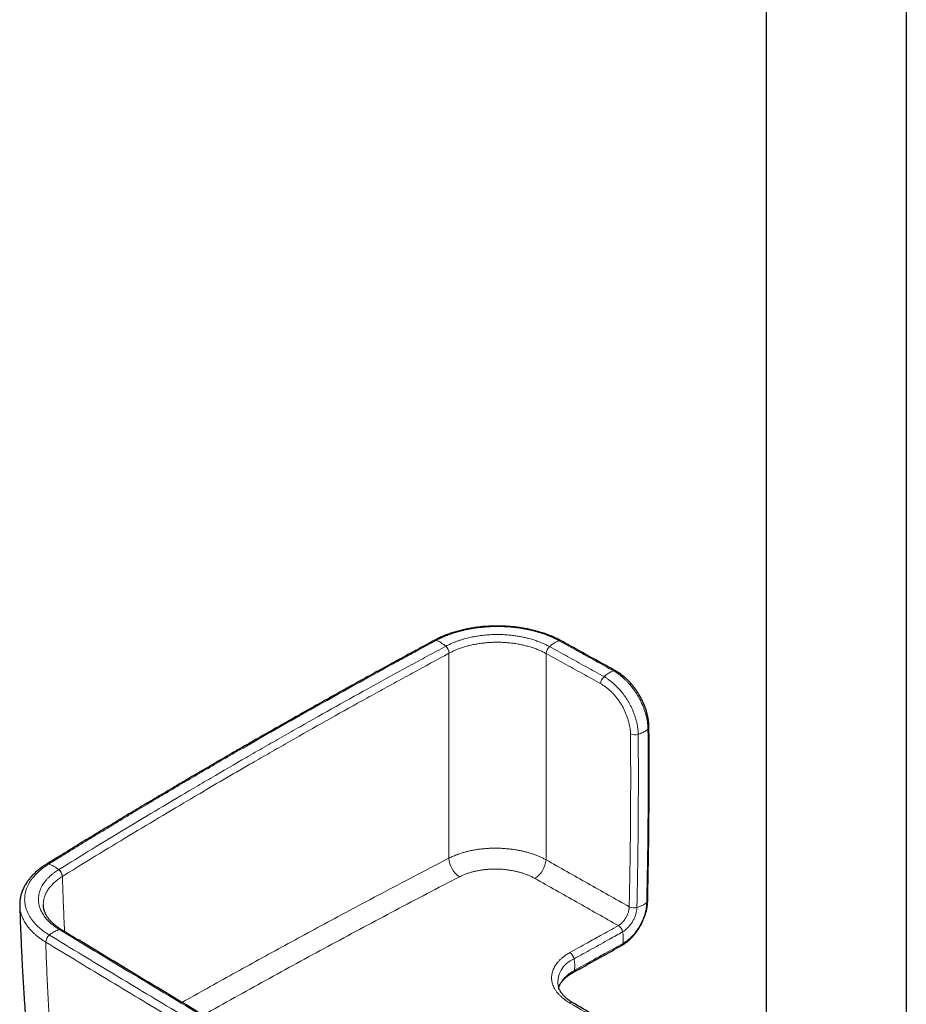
# Model space of a CAD drawing. Header units: millimetres. Extents: x 8 to 830, y 12 to 1725.
# Tile 8 of 256: x 605 to 718, y 291 to 416. Entities that reach past the tile are written whole.
import ezdxf

# ---------------------------------------------------------------- set-up
doc = ezdxf.new("R2010")
doc.units = ezdxf.units.MM

msp = doc.modelspace()

# ---------------------------------------------------------------- linework, layer by layer
at = {"color": 7, "linetype": 'Continuous', "lineweight": 30}
for p, q in [((717.96, 274.68), (717.96, 481.46)), ((700.16, 477.32), (700.16, 275.74)), ((681.04, 333.31), (681.04, 333.31)), ((610.66, 300.45), (610.66, 300.45)), ((673.78, 293.16), (673.78, 293.16))]:
    msp.add_line(p, q, dxfattribs=at)
at = {"color": 8, "linetype": 'Continuous', "lineweight": 0}
for p, q in [((659.87, 335.56), (659.88, 335.56)), ((672.21, 335.52), (672.21, 335.52)), ((684.8, 328.04), (684.8, 328.04)), ((610.76, 307.22), (610.76, 307.22)), ((682.76, 303.37), (682.76, 303.35)), ((681.39, 300.98), (681.38, 300.98)), ((608.65, 298.89), (608.66, 298.88))]:
    msp.add_line(p, q, dxfattribs=at)
for centre, radius, start, end in [((658.13, 336.9), 0.314, 66.7247, 115.7777), ((658.14, 336.9), 0.313, 66.6719, 115.7081), ((658.57, 335.48), 1.31, 3.3886, 47.6171), ((658.57, 335.48), 1.31, 3.4091, 47.6788), ((673.5, 335.44), 1.29, 131.7953, 176.5397), ((673.5, 335.44), 1.29, 131.7343, 176.5193), ((673.97, 336.85), 0.32, 64.0254, 112.7048), ((680.42, 331.62), 1.29, 131.6099, 176.504), ((680.9, 333.02), 0.322, 63.3707, 112.5523), ((683.47, 326.52), 1.33, 245.5948, 288.7223), ((684.96, 326.18), 0.309, 306.2337, 358.1227), ((608.9, 308.45), 0.357, 70.437, 119.5687), ((608.91, 308.45), 0.357, 70.4026, 119.2462), ((663.01, 309.73), 3.15, 183.4366, 234.6499), ((669.02, 309.63), 3.19, 303.4348, 354.802), ((609.54, 307.14), 1.22, 3.8869, 51.4), ((609.55, 307.14), 1.22, 3.8655, 51.3408), ((684.82, 304.16), 0.288, 303.9974, 355.7735), ((684.82, 304.14), 0.284, 303.6125, 354.9096), ((683.34, 304.64), 1.39, 245.3755, 286.6851), ((683.35, 304.63), 1.4, 245.1869, 286.1021), ((610.49, 300.14), 0.355, 61.1641, 109.1325), ((610.49, 300.14), 0.355, 61.524, 109.1768), ((680.7, 299.95), 1.24, 10.8845, 56.5362), ((680.71, 299.95), 1.24, 11.1649, 56.6384), ((609.86, 298.84), 1.21, 128.5219, 177.8354), ((609.86, 298.84), 1.21, 128.5724, 177.8494), ((674.54, 296.52), 1.24, 10.8345, 56.5286), ((681.6, 298.75), 0.356, 302.5495, 353.4028), ((676.88, 293.8), 3.17, 110.7625, 191.6304), ((675.43, 295.33), 0.358, 302.3852, 353.1795), ((675.44, 290.84), 0.38, 64.0688, 125.794)]:
    msp.add_arc(centre, radius, start, end, dxfattribs=at)
at = {"color": 7, "linetype": 'Continuous', "lineweight": 30}
for centre, radius, start, end in [((673.97, 336.84), 0.32, 63.4775, 112.6806), ((681.59, 298.75), 0.357, 301.9437, 353.259)]:
    msp.add_arc(centre, radius, start, end, dxfattribs=at)
for points, knots in [([(674.11, 337.14), (674.06, 337.16), (673.92, 337.24), (673.7, 337.35), (673.45, 337.47), (673.19, 337.59), (672.92, 337.71), (672.63, 337.83), (672.33, 337.94), (672.03, 338.05), (671.73, 338.15), (671.42, 338.25), (671.11, 338.34), (670.8, 338.42), (670.48, 338.5), (670.15, 338.57), (669.82, 338.64), (669.49, 338.71), (669.16, 338.76), (668.82, 338.82), (668.48, 338.86), (668.14, 338.9), (667.8, 338.93), (667.46, 338.96), (667.12, 338.98), (666.77, 339), (666.43, 339.01), (666.08, 339.01), (665.73, 339.01), (665.39, 339.01), (665.04, 338.99), (664.7, 338.97), (664.36, 338.95), (664.01, 338.92), (663.67, 338.88), (663.33, 338.84), (663, 338.79), (662.66, 338.73), (662.33, 338.67), (662, 338.61), (661.68, 338.53), (661.36, 338.46), (661.04, 338.37), (660.73, 338.29), (660.42, 338.19), (660.11, 338.09), (659.81, 337.99), (659.51, 337.88), (659.22, 337.76), (658.94, 337.64), (658.66, 337.52), (658.39, 337.39), (658.17, 337.28), (658.04, 337.21), (658, 337.19)], [0, 0, 0, 0, 0.011849, 0.031667, 0.048864, 0.066902, 0.086649, 0.106439, 0.126248, 0.146044, 0.165797, 0.185482, 0.205074, 0.224572, 0.244167, 0.263838, 0.283565, 0.303317, 0.323063, 0.342765, 0.362396, 0.381928, 0.401351, 0.420945, 0.440561, 0.460202, 0.479858, 0.499517, 0.519164, 0.538789, 0.558383, 0.577919, 0.597439, 0.617017, 0.636636, 0.656284, 0.675944, 0.695596, 0.715224, 0.734818, 0.754354, 0.773888, 0.793538, 0.813271, 0.833058, 0.852865, 0.872656, 0.892394, 0.912075, 0.931829, 0.951346, 0.97086, 0.990364, 1, 1, 1, 1]), ([(657.99, 337.18), (657.75, 337.05), (656.73, 336.5), (654.95, 335.54), (652.64, 334.28), (650.35, 333.03), (648.06, 331.76), (645.77, 330.5), (643.5, 329.23), (641.23, 327.95), (638.97, 326.67), (636.72, 325.39), (634.47, 324.11), (632.23, 322.82), (630, 321.52), (627.77, 320.22), (625.56, 318.92), (623.35, 317.61), (621.14, 316.3), (618.94, 314.99), (616.76, 313.67), (614.57, 312.35), (612.4, 311.02), (610.45, 309.82), (609.23, 309.07), (608.73, 308.76)], [0, 0, 0, 0, 0.014422, 0.059841, 0.105294, 0.15077, 0.196254, 0.241683, 0.28711, 0.332538, 0.377966, 0.423394, 0.468823, 0.51425, 0.559677, 0.605103, 0.650531, 0.695958, 0.741384, 0.786811, 0.832238, 0.877665, 0.923094, 0.96852, 1, 1, 1, 1]), ([(681.04, 333.31), (680.58, 333.57), (678.6, 334.66), (676.29, 335.93), (674.45, 336.95), (674.12, 337.13)], [0, 0, 0, 0, 0.200607, 0.857011, 1, 1, 1, 1]), ([(685.27, 326.17), (685.27, 326.19), (685.27, 326.27), (685.26, 326.43), (685.25, 326.63), (685.23, 326.85), (685.2, 327.07), (685.16, 327.3), (685.11, 327.53), (685.06, 327.76), (685, 327.99), (684.94, 328.22), (684.86, 328.46), (684.78, 328.69), (684.69, 328.92), (684.6, 329.15), (684.5, 329.37), (684.39, 329.6), (684.28, 329.82), (684.16, 330.04), (684.04, 330.26), (683.91, 330.47), (683.78, 330.67), (683.64, 330.87), (683.5, 331.07), (683.35, 331.27), (683.2, 331.46), (683.04, 331.65), (682.88, 331.83), (682.71, 332), (682.54, 332.17), (682.37, 332.34), (682.19, 332.5), (682.01, 332.65), (681.83, 332.79), (681.64, 332.93), (681.47, 333.05), (681.31, 333.16), (681.17, 333.24), (681.08, 333.29), (681.04, 333.31)], [0, 0, 0, 0, 0.008699, 0.032347, 0.058116, 0.084248, 0.111781, 0.139363, 0.166985, 0.194636, 0.222305, 0.249978, 0.277644, 0.305293, 0.332914, 0.360499, 0.38804, 0.415531, 0.442966, 0.470342, 0.49766, 0.524699, 0.551679, 0.578754, 0.605928, 0.633203, 0.660579, 0.688054, 0.715625, 0.743287, 0.771033, 0.798855, 0.826746, 0.854695, 0.882692, 0.910728, 0.938962, 0.960759, 0.982911, 1, 1, 1, 1]), ([(685.11, 304.14), (685.11, 304.32), (685.13, 305.25), (685.16, 306.93), (685.2, 309.19), (685.24, 311.44), (685.26, 313.69), (685.28, 315.94), (685.29, 318.18), (685.29, 320.41), (685.29, 322.64), (685.28, 324.56), (685.27, 325.73), (685.27, 326.16)], [0, 0, 0, 0, 0.023858, 0.125656, 0.227621, 0.329683, 0.431762, 0.533772, 0.6355, 0.737099, 0.838785, 0.940473, 1, 1, 1, 1]), ([(608.73, 308.76), (608.68, 308.73), (608.54, 308.64), (608.34, 308.51), (608.11, 308.35), (607.89, 308.18), (607.67, 308.01), (607.47, 307.84), (607.27, 307.66), (607.08, 307.48), (606.9, 307.29), (606.73, 307.1), (606.57, 306.91), (606.42, 306.72), (606.28, 306.52), (606.15, 306.32), (606.03, 306.12), (605.91, 305.91), (605.81, 305.71), (605.72, 305.5), (605.63, 305.29), (605.56, 305.08), (605.5, 304.87), (605.45, 304.66), (605.41, 304.45), (605.38, 304.23), (605.36, 304.02), (605.34, 303.81), (605.34, 303.64), (605.35, 303.55), (605.35, 303.53)], [0, 0, 0, 0, 0.023667, 0.06173, 0.100155, 0.13898, 0.176836, 0.214843, 0.252939, 0.291066, 0.329135, 0.36708, 0.404829, 0.442378, 0.47951, 0.516729, 0.554007, 0.591257, 0.628399, 0.665365, 0.702089, 0.738509, 0.774565, 0.810376, 0.846322, 0.88223, 0.918095, 0.953916, 0.989694, 1, 1, 1, 1]), ([(681.8, 298.45), (681.81, 298.46), (681.87, 298.5), (682, 298.57), (682.16, 298.68), (682.32, 298.8), (682.49, 298.92), (682.64, 299.05), (682.8, 299.19), (682.95, 299.34), (683.1, 299.49), (683.25, 299.65), (683.39, 299.81), (683.53, 299.98), (683.66, 300.16), (683.79, 300.34), (683.92, 300.53), (684.04, 300.71), (684.15, 300.91), (684.26, 301.1), (684.36, 301.3), (684.46, 301.5), (684.55, 301.7), (684.63, 301.91), (684.71, 302.12), (684.78, 302.32), (684.85, 302.53), (684.91, 302.74), (684.96, 302.95), (685, 303.16), (685.04, 303.37), (685.07, 303.58), (685.09, 303.78), (685.1, 303.96), (685.11, 304.07), (685.11, 304.11)], [0, 0, 0, 0, 0.006197, 0.037763, 0.069288, 0.100756, 0.132154, 0.16347, 0.194627, 0.226067, 0.257603, 0.289161, 0.320717, 0.352256, 0.383762, 0.415223, 0.446629, 0.477973, 0.509259, 0.540374, 0.571477, 0.602647, 0.633883, 0.665182, 0.696539, 0.727948, 0.759401, 0.790891, 0.822409, 0.85403, 0.88561, 0.916766, 0.948024, 0.979373, 1, 1, 1, 1]), ([(605.35, 303.53), (605.37, 302.92), (605.4, 301.69), (605.48, 299.83), (605.56, 297.97), (605.65, 296.11), (605.75, 294.25), (605.87, 292.39), (605.99, 290.53), (606.12, 288.68), (606.26, 286.82), (606.41, 284.96), (606.57, 283.1), (606.75, 281.25), (606.87, 279.98), (606.94, 279.33), (606.94, 279.3)], [0, 0, 0, 0, 0.075853, 0.152529, 0.229232, 0.305953, 0.382678, 0.459393, 0.536086, 0.612746, 0.689337, 0.766009, 0.842833, 0.919635, 0.996419, 1, 1, 1, 1]), ([(610.66, 300.45), (610.6, 300.49), (610.48, 300.57), (610.3, 300.68), (610.12, 300.81), (609.96, 300.93), (609.79, 301.07), (609.64, 301.2), (609.49, 301.34), (609.35, 301.47), (609.22, 301.61), (609.1, 301.75), (608.99, 301.89), (608.89, 302.04), (608.8, 302.18), (608.71, 302.33), (608.63, 302.48), (608.56, 302.63), (608.5, 302.77), (608.46, 302.92), (608.41, 303.07), (608.38, 303.22), (608.36, 303.38), (608.35, 303.5), (608.35, 303.57), (608.35, 303.59)], [0, 0, 0, 0, 0.039793, 0.081972, 0.1245, 0.1674, 0.211304, 0.255373, 0.299503, 0.343571, 0.387463, 0.431086, 0.474442, 0.518738, 0.563658, 0.608898, 0.654394, 0.700086, 0.745919, 0.79186, 0.838229, 0.885605, 0.933497, 0.981927, 1, 1, 1, 1]), ([(679.69, 259.63), (678.25, 260.46), (675.3, 262.17), (670.86, 264.74), (666.36, 267.36), (661.87, 269.98), (657.38, 272.61), (652.9, 275.24), (648.43, 277.87), (643.96, 280.51), (639.5, 283.16), (635.05, 285.8), (630.6, 288.46), (626.15, 291.12), (621.72, 293.78), (617.29, 296.45), (613.61, 298.67), (611.4, 300.01), (610.66, 300.45)], [0, 0, 0, 0, 0.062122, 0.126639, 0.19121, 0.255828, 0.320483, 0.385165, 0.449867, 0.514579, 0.57929, 0.643894, 0.70862, 0.773396, 0.838175, 0.902908, 0.967553, 1, 1, 1, 1]), ([(675.62, 295.02), (676.02, 295.24), (678.07, 296.38), (680.12, 297.53), (681.78, 298.45)], [0, 0, 0, 0, 0.192926, 1, 1, 1, 1]), ([(673.8, 293.08), (673.81, 293.11), (673.83, 293.19), (673.88, 293.3), (673.93, 293.43), (674, 293.56), (674.07, 293.68), (674.16, 293.8), (674.25, 293.92), (674.35, 294.04), (674.46, 294.16), (674.58, 294.27), (674.7, 294.39), (674.84, 294.5), (674.98, 294.61), (675.13, 294.72), (675.28, 294.82), (675.43, 294.91), (675.54, 294.98), (675.61, 295.01), (675.62, 295.02)], [0, 0, 0, 0, 0.045668, 0.111066, 0.175296, 0.238295, 0.299101, 0.358382, 0.417778, 0.477243, 0.536694, 0.595987, 0.654992, 0.713653, 0.770292, 0.828983, 0.887244, 0.933843, 0.982968, 1, 1, 1, 1]), ([(675.61, 291.18), (675.61, 291.18), (675.56, 291.21), (675.46, 291.27), (675.33, 291.36), (675.18, 291.46), (675.04, 291.56), (674.89, 291.68), (674.75, 291.79), (674.62, 291.91), (674.5, 292.03), (674.38, 292.15), (674.28, 292.27), (674.18, 292.4), (674.09, 292.52), (674.01, 292.64), (673.94, 292.77), (673.88, 292.89), (673.83, 293.02), (673.79, 293.11), (673.78, 293.15), (673.78, 293.16)], [0, 0, 0, 0, 0.001727, 0.048727, 0.098344, 0.146796, 0.205973, 0.265083, 0.324287, 0.383737, 0.443625, 0.504016, 0.562334, 0.622842, 0.683564, 0.744386, 0.8052, 0.865993, 0.928464, 0.993036, 1, 1, 1, 1]), ([(696.25, 279.11), (695.55, 279.52), (692.61, 281.24), (687.43, 284.26), (681.26, 287.87), (677.32, 290.18), (675.61, 291.18)], [0, 0, 0, 0, 0.1025247, 0.4274569, 0.7519803, 1, 1, 1, 1])]:
    msp.add_open_spline(points, degree=3, knots=knots, dxfattribs=at)
at = {"color": 8, "linetype": 'Continuous', "lineweight": 0}
for points, knots in [([(658.26, 337.19), (658.26, 337.19), (658.43, 337.28), (658.78, 337.46), (659.34, 337.71), (659.82, 337.9), (660.23, 338.04), (660.57, 338.15), (660.95, 338.27), (661.38, 338.38), (661.82, 338.49), (662.26, 338.59), (662.72, 338.67), (663.19, 338.75), (663.66, 338.81), (664.14, 338.86), (664.62, 338.9), (665.1, 338.93), (665.58, 338.95), (666.04, 338.95), (666.47, 338.95), (666.87, 338.93), (667.27, 338.91), (667.68, 338.88), (668.08, 338.84), (668.48, 338.79), (668.88, 338.74), (669.3, 338.67), (669.73, 338.59), (670.17, 338.5), (670.61, 338.39), (671.04, 338.27), (671.47, 338.15), (671.89, 338.01), (672.3, 337.86), (672.67, 337.71), (673, 337.57), (673.29, 337.43), (673.57, 337.29), (673.75, 337.19), (673.84, 337.14), (673.84, 337.14)], [0, 0, 0, 0, 0.000003, 0.040606, 0.08152, 0.122591, 0.143278, 0.163985, 0.191369, 0.218847, 0.246373, 0.274244, 0.302165, 0.330439, 0.358764, 0.387193, 0.415217, 0.443343, 0.471519, 0.499799, 0.5232, 0.54663, 0.570287, 0.593943, 0.617722, 0.6415, 0.66551, 0.689552, 0.716964, 0.744472, 0.772026, 0.799926, 0.827876, 0.85618, 0.884536, 0.912996, 0.9347, 0.956403, 0.9782, 0.999997, 1, 1, 1, 1]), ([(672.64, 336.41), (672.64, 336.41), (672.51, 336.47), (672.25, 336.61), (671.84, 336.8), (671.4, 336.98), (670.92, 337.16), (670.45, 337.31), (669.99, 337.44), (669.54, 337.55), (669.04, 337.65), (668.5, 337.75), (667.93, 337.83), (667.39, 337.88), (666.91, 337.91), (666.51, 337.93), (666.11, 337.93), (665.71, 337.93), (665.31, 337.92), (664.9, 337.9), (664.49, 337.87), (664.09, 337.82), (663.63, 337.76), (663.11, 337.68), (662.6, 337.58), (662.17, 337.47), (661.8, 337.38), (661.44, 337.27), (661.08, 337.15), (660.73, 337.03), (660.39, 336.89), (660.07, 336.75), (659.76, 336.6), (659.55, 336.5), (659.45, 336.45), (659.45, 336.45)], [0, 0, 0, 0, 0.000004, 0.035925, 0.071876, 0.107802, 0.148929, 0.190055, 0.217749, 0.254606, 0.291494, 0.328356, 0.370625, 0.412892, 0.44139, 0.46881, 0.496351, 0.523891, 0.551829, 0.579768, 0.608109, 0.636448, 0.664924, 0.70617, 0.747413, 0.775344, 0.803277, 0.831605, 0.859934, 0.888391, 0.916221, 0.944051, 0.972024, 0.999996, 1, 1, 1, 1]), ([(609.03, 308.79), (609.67, 309.18), (611.03, 310.03), (613.14, 311.32), (615.34, 312.66), (617.55, 313.99), (619.76, 315.33), (621.99, 316.66), (624.22, 317.98), (626.45, 319.3), (628.7, 320.62), (630.95, 321.93), (633.8, 323.58), (637.25, 325.56), (641.31, 327.86), (645.4, 330.15), (648.86, 332.07), (651.69, 333.62), (653.87, 334.82), (656.06, 336), (657.52, 336.79), (658.25, 337.19)], [0, 0, 0, 0, 0.040319, 0.086283, 0.132247, 0.178213, 0.22418, 0.270152, 0.316124, 0.362097, 0.408071, 0.454035, 0.5, 0.581851, 0.663705, 0.745545, 0.827388, 0.87054, 0.913693, 0.956846, 1, 1, 1, 1]), ([(659.45, 336.44), (658.67, 336.02), (657.11, 335.18), (654, 333.5), (650.14, 331.38), (645.53, 328.82), (641.71, 326.67), (638.67, 324.94), (636.4, 323.64), (633.38, 321.9), (630.38, 320.15), (626.69, 317.99), (623.07, 315.85), (618.79, 313.28), (614.53, 310.7), (611.72, 308.96), (610.31, 308.09)], [0, 0, 0, 0, 0.04603, 0.09206, 0.18412, 0.276186, 0.368257, 0.414296, 0.460335, 0.506365, 0.598426, 0.644458, 0.733336, 0.822219, 0.911107, 1, 1, 1, 1]), ([(658.25, 337.19), (658.26, 337.19), (658.26, 337.19), (658.26, 337.19), (658.26, 337.19)], [0, 0, 0, 0, 0.99401, 1, 1, 1, 1]), ([(658.26, 337.19), (658.33, 337.16), (658.48, 337.11), (658.71, 336.99), (658.94, 336.85), (659.2, 336.67), (659.37, 336.52), (659.45, 336.45)], [0, 0, 0, 0, 0.185959, 0.372956, 0.56036, 0.780858, 1, 1, 1, 1]), ([(659.45, 336.45), (659.45, 336.45), (659.45, 336.45), (659.45, 336.44), (659.45, 336.44)], [0, 0, 0, 0, 0.005703, 1, 1, 1, 1]), ([(659.88, 335.56), (660, 335.62), (660.25, 335.76), (660.65, 335.94), (661.09, 336.11), (661.58, 336.29), (662.12, 336.45), (662.68, 336.59), (663.25, 336.71), (663.84, 336.8), (664.43, 336.88), (665.03, 336.93), (665.64, 336.95), (666.25, 336.96), (666.85, 336.93), (667.45, 336.89), (668.05, 336.82), (668.64, 336.73), (669.21, 336.62), (669.77, 336.48), (670.3, 336.33), (670.81, 336.15), (671.3, 335.96), (671.77, 335.75), (672.06, 335.6), (672.21, 335.52)], [0, 0, 0, 0, 0.037207, 0.074442, 0.111649, 0.15624, 0.200982, 0.245777, 0.29052, 0.33511, 0.379701, 0.424445, 0.46924, 0.513983, 0.558574, 0.603185, 0.647948, 0.692763, 0.737527, 0.782138, 0.825616, 0.869235, 0.912902, 0.956522, 1, 1, 1, 1]), ([(673.84, 337.14), (673.77, 337.11), (673.62, 337.06), (673.39, 336.95), (673.15, 336.8), (672.9, 336.63), (672.72, 336.48), (672.64, 336.41)], [0, 0, 0, 0, 0.185959, 0.372956, 0.56036, 0.780858, 1, 1, 1, 1]), ([(672.64, 336.4), (672.64, 336.4), (672.64, 336.4), (672.64, 336.41), (672.64, 336.41)], [0, 0, 0, 0, 0.994255, 1, 1, 1, 1]), ([(679.56, 332.59), (678.79, 333.01), (677.25, 333.86), (674.94, 335.14), (673.41, 335.98), (672.64, 336.4)], [0, 0, 0, 0, 0.334478, 0.668956, 1, 1, 1, 1]), ([(673.84, 337.14), (673.84, 337.14), (673.85, 337.14), (673.85, 337.14), (673.85, 337.14)], [0, 0, 0, 0, 0.006042, 1, 1, 1, 1]), ([(673.85, 337.14), (674.62, 336.72), (676.15, 335.87), (678.46, 334.6), (680, 333.75), (680.77, 333.32)], [0, 0, 0, 0, 0.331309, 0.665655, 1, 1, 1, 1]), ([(610.76, 307.22), (611.47, 307.66), (613.57, 308.96), (617.11, 311.12), (621.37, 313.69), (624.95, 315.82), (628.23, 317.76), (631.19, 319.5), (634.2, 321.24), (636.84, 322.76), (639.87, 324.49), (643.67, 326.65), (647.5, 328.79), (650.57, 330.49), (652.89, 331.76), (655.98, 333.45), (658.31, 334.72), (659.87, 335.56)], [0, 0, 0, 0, 0.044438, 0.133317, 0.222203, 0.311095, 0.355542, 0.424588, 0.493633, 0.539665, 0.585694, 0.677756, 0.769825, 0.815862, 0.861901, 0.907941, 1, 1, 1, 1]), ([(659.87, 335.56), (659.87, 334.38), (659.87, 332.02), (659.87, 328.46), (659.87, 324.88), (659.87, 321.51), (659.87, 318.36), (659.87, 315.44), (659.87, 312.5), (659.87, 310.53), (659.87, 309.55)], [0, 0, 0, 0, 0.138413, 0.276826, 0.415278, 0.553729, 0.665287, 0.776844, 0.888422, 1, 1, 1, 1]), ([(672.2, 309.34), (672.2, 310.34), (672.2, 312.33), (672.2, 315.31), (672.2, 318.28), (672.21, 321.46), (672.21, 324.84), (672.21, 328.42), (672.21, 331.98), (672.21, 334.34), (672.21, 335.52)], [0, 0, 0, 0, 0.1124421, 0.2248842, 0.3373471, 0.44981, 0.5873384, 0.7248668, 0.8624334, 1, 1, 1, 1]), ([(672.21, 335.52), (672.98, 335.1), (674.51, 334.25), (676.82, 332.98), (678.36, 332.13), (679.13, 331.7)], [0, 0, 0, 0, 0.331044, 0.665522, 1, 1, 1, 1]), ([(680.77, 333.32), (680.7, 333.29), (680.55, 333.24), (680.32, 333.13), (680.08, 332.98), (679.82, 332.81), (679.65, 332.66), (679.56, 332.59)], [0, 0, 0, 0, 0.185959, 0.372956, 0.56036, 0.780858, 1, 1, 1, 1]), ([(683.9, 325.25), (683.9, 325.25), (683.9, 325.38), (683.89, 325.65), (683.85, 326.06), (683.78, 326.47), (683.69, 326.88), (683.58, 327.27), (683.46, 327.65), (683.32, 328.03), (683.17, 328.41), (682.99, 328.78), (682.8, 329.15), (682.59, 329.51), (682.37, 329.86), (682.14, 330.2), (681.88, 330.55), (681.58, 330.91), (681.25, 331.27), (680.91, 331.6), (680.57, 331.9), (680.23, 332.16), (679.9, 332.39), (679.67, 332.53), (679.56, 332.59), (679.56, 332.59)], [0, 0, 0, 0, 0.000006, 0.049293, 0.098723, 0.148152, 0.197439, 0.241257, 0.285223, 0.329243, 0.373214, 0.417034, 0.460992, 0.505105, 0.549271, 0.593385, 0.637344, 0.690919, 0.74467, 0.798421, 0.851997, 0.901308, 0.950689, 0.999994, 1, 1, 1, 1]), ([(680.77, 333.32), (680.77, 333.32), (680.87, 333.27), (681.07, 333.15), (681.33, 332.97), (681.61, 332.77), (681.91, 332.52), (682.23, 332.23), (682.52, 331.94), (682.74, 331.7), (682.96, 331.44), (683.2, 331.14), (683.47, 330.77), (683.69, 330.44), (683.85, 330.18), (684.01, 329.91), (684.19, 329.57), (684.38, 329.15), (684.53, 328.79), (684.67, 328.42), (684.75, 328.2), (684.8, 328.04), (684.8, 328.04)], [0, 0, 0, 0, 0.000008, 0.058269, 0.116813, 0.152354, 0.223732, 0.295564, 0.350324, 0.405085, 0.437437, 0.502391, 0.567845, 0.633813, 0.666947, 0.699209, 0.763988, 0.829263, 0.895034, 0.92806, 0.999996, 1, 1, 1, 1]), ([(679.13, 331.7), (679.23, 331.65), (679.42, 331.53), (679.71, 331.33), (680.01, 331.1), (680.31, 330.84), (680.61, 330.55), (680.89, 330.24), (681.17, 329.9), (681.44, 329.54), (681.69, 329.17), (681.92, 328.78), (682.13, 328.38), (682.31, 327.97), (682.48, 327.56), (682.62, 327.15), (682.73, 326.75), (682.81, 326.36), (682.87, 326), (682.91, 325.64), (682.92, 325.42), (682.92, 325.3)], [0, 0, 0, 0, 0.049214, 0.098506, 0.14773, 0.201515, 0.255474, 0.309432, 0.363217, 0.41807, 0.473126, 0.528182, 0.583034, 0.637832, 0.692825, 0.747811, 0.8026, 0.85188, 0.901302, 0.950722, 1, 1, 1, 1]), ([(684.8, 328.04), (684.8, 328.04), (684.84, 327.9), (684.92, 327.62), (685, 327.27), (685.05, 326.99), (685.08, 326.78), (685.1, 326.57), (685.12, 326.36), (685.14, 326.14), (685.14, 326), (685.14, 325.93), (685.14, 325.93)], [0, 0, 0, 0, 0.000025, 0.193617, 0.388444, 0.486303, 0.58521, 0.684542, 0.784019, 0.891903, 0.999975, 1, 1, 1, 1]), ([(682.92, 325.3), (682.93, 324.36), (682.94, 322.48), (682.95, 319.7), (682.94, 316.95), (682.93, 314.25), (682.9, 311.54), (682.86, 308.82), (682.82, 306.1), (682.78, 304.28), (682.76, 303.37)], [0, 0, 0, 0, 0.1295375, 0.259078, 0.3825615, 0.5060451, 0.629539, 0.7530329, 0.8765152, 1, 1, 1, 1]), ([(683.74, 303.3), (683.76, 304.21), (683.8, 306.03), (683.84, 308.76), (683.88, 311.48), (683.9, 314.19), (683.92, 316.9), (683.92, 319.65), (683.92, 322.43), (683.91, 324.31), (683.9, 325.25)], [0, 0, 0, 0, 0.123482, 0.246967, 0.370451, 0.493934, 0.617428, 0.740922, 0.87046, 1, 1, 1, 1]), ([(685.14, 325.93), (685.08, 325.88), (684.96, 325.78), (684.75, 325.64), (684.5, 325.5), (684.22, 325.37), (684.01, 325.29), (683.9, 325.25)], [0, 0, 0, 0, 0.185969, 0.372972, 0.560376, 0.780869, 1, 1, 1, 1]), ([(685.14, 325.93), (685.15, 325.03), (685.16, 323.24), (685.17, 320.54), (685.16, 317.84), (685.15, 315.13), (685.13, 312.41), (685.09, 309.64), (685.04, 306.81), (685, 304.89), (684.98, 303.92)], [0, 0, 0, 0, 0.123227, 0.246457, 0.369685, 0.492915, 0.616152, 0.739393, 0.869695, 1, 1, 1, 1]), ([(672.2, 309.34), (672.07, 309.4), (671.83, 309.53), (671.44, 309.71), (671.03, 309.88), (670.6, 310.04), (670.15, 310.19), (669.69, 310.32), (669.23, 310.43), (668.76, 310.53), (668.27, 310.62), (667.78, 310.69), (667.27, 310.74), (666.77, 310.78), (666.26, 310.81), (665.77, 310.81), (665.26, 310.81), (664.76, 310.78), (664.25, 310.74), (663.76, 310.69), (663.27, 310.61), (662.8, 310.53), (662.34, 310.43), (661.88, 310.31), (661.43, 310.18), (661.04, 310.05), (660.7, 309.92), (660.42, 309.8), (660.13, 309.68), (659.95, 309.59), (659.87, 309.55)], [0, 0, 0, 0, 0.036716, 0.073461, 0.110177, 0.147958, 0.18577, 0.223551, 0.260285, 0.297048, 0.333782, 0.371586, 0.409422, 0.447227, 0.483885, 0.520571, 0.557228, 0.594953, 0.632708, 0.670432, 0.707015, 0.743625, 0.780208, 0.81785, 0.855523, 0.893165, 0.919787, 0.946408, 0.973204, 1, 1, 1, 1]), ([(609.1, 299.79), (609.1, 299.79), (608.94, 299.88), (608.63, 300.09), (608.19, 300.41), (607.79, 300.74), (607.44, 301.08), (607.13, 301.41), (606.87, 301.74), (606.64, 302.08), (606.44, 302.44), (606.27, 302.8), (606.14, 303.16), (606.05, 303.53), (605.99, 303.9), (605.97, 304.28), (605.98, 304.65), (606.03, 305.03), (606.12, 305.4), (606.25, 305.77), (606.41, 306.13), (606.6, 306.48), (606.83, 306.82), (607.09, 307.15), (607.38, 307.48), (607.71, 307.81), (608.04, 308.09), (608.37, 308.35), (608.69, 308.57), (608.91, 308.71), (609.02, 308.78), (609.02, 308.78)], [0, 0, 0, 0, 0.000003, 0.040998, 0.082072, 0.123145, 0.16414, 0.200786, 0.237461, 0.274107, 0.311815, 0.349554, 0.387263, 0.424766, 0.462299, 0.499802, 0.537673, 0.575638, 0.613634, 0.651599, 0.68947, 0.726154, 0.762866, 0.799551, 0.837299, 0.875078, 0.912827, 0.941878, 0.970944, 0.999997, 1, 1, 1, 1]), ([(609.02, 308.78), (609.02, 308.78), (609.02, 308.79), (609.03, 308.79), (609.03, 308.79)], [0, 0, 0, 0, 0.005987, 1, 1, 1, 1]), ([(609.02, 308.78), (609.1, 308.76), (609.26, 308.71), (609.5, 308.6), (609.75, 308.47), (610.02, 308.3), (610.21, 308.16), (610.3, 308.09)], [0, 0, 0, 0, 0.185959, 0.372956, 0.56036, 0.780858, 1, 1, 1, 1]), ([(659.87, 309.55), (658.28, 308.72), (655.1, 307.07), (650.38, 304.58), (646.13, 302.32), (642.35, 300.28), (639.02, 298.48), (635.72, 296.66), (632.42, 294.85), (629.17, 293.03), (627.03, 291.83), (625.97, 291.23)], [0, 0, 0, 0, 0.137564, 0.27513, 0.412694, 0.510964, 0.609233, 0.707503, 0.805832, 0.904161, 1, 1, 1, 1]), ([(682.76, 303.37), (681, 304.37), (677.48, 306.36), (673.96, 308.34), (672.2, 309.34)], [0, 0, 0, 0, 0.499999, 1, 1, 1, 1]), ([(610.3, 308.09), (610.3, 308.09), (610.22, 308.04), (610.06, 307.93), (609.81, 307.76), (609.55, 307.56), (609.3, 307.35), (609.05, 307.12), (608.8, 306.86), (608.57, 306.59), (608.38, 306.32), (608.2, 306.04), (608.04, 305.74), (607.91, 305.42), (607.81, 305.09), (607.75, 304.76), (607.72, 304.44), (607.72, 304.13), (607.75, 303.86), (607.8, 303.61), (607.86, 303.37), (607.93, 303.14), (608.04, 302.88), (608.18, 302.61), (608.35, 302.33), (608.53, 302.07), (608.72, 301.84), (608.92, 301.62), (609.13, 301.41), (609.35, 301.21), (609.59, 301.02), (609.83, 300.83), (610.09, 300.65), (610.28, 300.53), (610.37, 300.48), (610.37, 300.48)], [0, 0, 0, 0, 0.000004, 0.025211, 0.050418, 0.08097, 0.111538, 0.142091, 0.179879, 0.217666, 0.250458, 0.283249, 0.323381, 0.363512, 0.402365, 0.441221, 0.482444, 0.51709, 0.551737, 0.579833, 0.607928, 0.636293, 0.664658, 0.702451, 0.737074, 0.771695, 0.801515, 0.831335, 0.859685, 0.888035, 0.915941, 0.943931, 0.971921, 0.999996, 1, 1, 1, 1]), ([(610.31, 308.09), (610.31, 308.09), (610.3, 308.09), (610.3, 308.09), (610.3, 308.09)], [0, 0, 0, 0, 0.9943, 1, 1, 1, 1]), ([(661.19, 307.17), (661.28, 307.21), (661.47, 307.31), (661.76, 307.44), (662.09, 307.57), (662.47, 307.69), (662.88, 307.81), (663.32, 307.91), (663.76, 308), (664.21, 308.07), (664.67, 308.12), (665.14, 308.15), (665.61, 308.17), (666.08, 308.16), (666.55, 308.14), (667.02, 308.1), (667.49, 308.04), (667.94, 307.96), (668.39, 307.87), (668.83, 307.76), (669.25, 307.63), (669.66, 307.49), (670.05, 307.33), (670.43, 307.16), (670.66, 307.03), (670.78, 306.97)], [0, 0, 0, 0, 0.0356028, 0.0712314, 0.1068341, 0.1512689, 0.1958555, 0.2404935, 0.2850799, 0.3295145, 0.3740426, 0.4187235, 0.4634563, 0.5081374, 0.5526657, 0.5972995, 0.6420864, 0.6869256, 0.7317132, 0.7763474, 0.820976, 0.8657567, 0.9105894, 0.9553708, 1, 1, 1, 1]), ([(608.35, 303.59), (608.35, 303.62), (608.34, 303.72), (608.35, 303.89), (608.37, 304.11), (608.41, 304.33), (608.47, 304.54), (608.54, 304.76), (608.62, 304.97), (608.72, 305.18), (608.84, 305.39), (608.98, 305.6), (609.12, 305.8), (609.28, 305.99), (609.45, 306.18), (609.63, 306.36), (609.83, 306.54), (610.04, 306.72), (610.27, 306.89), (610.5, 307.06), (610.67, 307.17), (610.76, 307.22)], [0, 0, 0, 0, 0.020661, 0.076499, 0.13244, 0.186342, 0.240337, 0.294613, 0.348984, 0.40444, 0.459997, 0.51586, 0.571827, 0.624404, 0.677068, 0.730401, 0.783734, 0.837429, 0.891124, 0.945515, 1, 1, 1, 1]), ([(611.05, 300.22), (611.05, 300.37), (610.98, 301.62), (610.88, 303.95), (610.8, 306.13), (610.76, 307.22)], [0, 0, 0, 0, 0.066085, 0.5330425, 1, 1, 1, 1]), ([(628.66, 289.62), (628.84, 289.72), (630.31, 290.56), (633.11, 292.11), (637.05, 294.29), (641.01, 296.46), (645, 298.62), (649.01, 300.77), (653.05, 302.92), (657.1, 305.05), (659.82, 306.46), (661.19, 307.17)], [0, 0, 0, 0, 0.016898, 0.1397, 0.262503, 0.385228, 0.507953, 0.630964, 0.753977, 0.876989, 1, 1, 1, 1]), ([(670.78, 306.97), (672.55, 305.97), (676.09, 303.98), (679.62, 301.98), (681.38, 300.98)], [0, 0, 0, 0, 0.4999991, 1, 1, 1, 1]), ([(684.98, 303.9), (684.98, 303.9), (684.98, 303.81), (684.97, 303.61), (684.93, 303.29), (684.87, 302.96), (684.79, 302.62), (684.69, 302.28), (684.56, 301.93), (684.44, 301.65), (684.34, 301.42), (684.25, 301.24), (684.16, 301.07), (684.04, 300.86), (683.88, 300.59), (683.67, 300.3), (683.45, 300.01), (683.22, 299.74), (682.98, 299.49), (682.73, 299.26), (682.48, 299.05), (682.22, 298.87), (682.04, 298.76), (681.96, 298.71), (681.96, 298.71)], [0, 0, 0, 0, 0.000009, 0.049495, 0.103786, 0.15845, 0.214288, 0.270527, 0.326871, 0.38363, 0.412651, 0.441728, 0.470976, 0.500282, 0.554862, 0.609811, 0.665944, 0.722492, 0.777109, 0.832113, 0.888329, 0.944959, 0.999991, 1, 1, 1, 1]), ([(684.98, 303.9), (684.92, 303.85), (684.8, 303.76), (684.59, 303.63), (684.34, 303.51), (684.06, 303.39), (683.85, 303.32), (683.74, 303.28)], [0, 0, 0, 0, 0.185973, 0.372978, 0.560383, 0.780874, 1, 1, 1, 1]), ([(684.98, 303.92), (684.98, 303.92), (684.98, 303.91), (684.98, 303.9), (684.98, 303.9)], [0, 0, 0, 0, 0.997687, 1, 1, 1, 1]), ([(605.35, 303.53), (605.35, 303.46), (605.36, 303.3), (605.39, 303.03), (605.45, 302.74), (605.52, 302.45), (605.62, 302.17), (605.74, 301.89), (605.88, 301.61), (606.04, 301.33), (606.22, 301.06), (606.42, 300.79), (606.64, 300.52), (606.86, 300.29), (607.1, 300.05), (607.36, 299.81), (607.68, 299.54), (608.03, 299.29), (608.35, 299.07), (608.56, 298.94), (608.65, 298.89)], [0, 0, 0, 0, 0.040616, 0.097678, 0.155049, 0.212421, 0.268185, 0.323949, 0.380257, 0.436565, 0.493684, 0.550802, 0.60849, 0.666178, 0.707488, 0.769807, 0.832125, 0.894986, 0.957846, 1, 1, 1, 1]), ([(682.76, 303.35), (682.76, 303.32), (682.76, 303.24), (682.74, 303.12), (682.72, 302.98), (682.69, 302.83), (682.65, 302.67), (682.6, 302.51), (682.53, 302.36), (682.47, 302.2), (682.39, 302.05), (682.31, 301.91), (682.21, 301.77), (682.11, 301.64), (682.01, 301.51), (681.9, 301.39), (681.78, 301.27), (681.65, 301.16), (681.52, 301.06), (681.43, 301.01), (681.39, 300.98)], [0, 0, 0, 0, 0.041989, 0.08415, 0.138946, 0.194123, 0.250484, 0.307272, 0.362044, 0.417197, 0.47354, 0.530304, 0.585004, 0.640688, 0.696372, 0.753065, 0.813459, 0.874366, 0.936893, 1, 1, 1, 1]), ([(681.92, 300.19), (681.92, 300.19), (681.98, 300.22), (682.09, 300.29), (682.26, 300.42), (682.42, 300.57), (682.58, 300.72), (682.72, 300.88), (682.86, 301.04), (682.99, 301.21), (683.12, 301.39), (683.23, 301.58), (683.33, 301.77), (683.42, 301.97), (683.5, 302.17), (683.58, 302.37), (683.63, 302.58), (683.67, 302.78), (683.71, 302.97), (683.73, 303.13), (683.74, 303.23), (683.74, 303.28), (683.74, 303.28)], [0, 0, 0, 0, 0.000015, 0.060193, 0.121036, 0.18366, 0.246755, 0.301232, 0.355971, 0.411728, 0.467956, 0.522875, 0.577811, 0.634151, 0.690782, 0.745562, 0.800847, 0.857441, 0.91435, 0.957065, 0.999985, 1, 1, 1, 1]), ([(683.74, 303.28), (683.74, 303.28), (683.74, 303.29), (683.74, 303.3), (683.74, 303.3)], [0, 0, 0, 0, 0.002183, 1, 1, 1, 1]), ([(609.1, 299.79), (609.18, 299.85), (609.34, 299.97), (609.57, 300.12), (609.83, 300.26), (610.09, 300.39), (610.28, 300.45), (610.37, 300.48)], [0, 0, 0, 0, 0.185959, 0.372956, 0.56036, 0.780858, 1, 1, 1, 1]), ([(610.37, 300.48), (610.37, 300.48), (610.37, 300.48), (610.37, 300.48), (610.38, 300.47)], [0, 0, 0, 0, 0.005742, 1, 1, 1, 1]), ([(610.38, 300.47), (611.85, 299.58), (614.79, 297.8), (619.22, 295.13), (623.65, 292.47), (628.09, 289.81), (632.54, 287.15), (636.99, 284.5), (641.45, 281.85), (645.92, 279.2), (650.4, 276.56), (654.88, 273.93), (659.37, 271.29), (663.87, 268.67), (668.71, 265.85), (673.89, 262.84), (677.58, 260.71), (679.42, 259.64)], [0, 0, 0, 0, 0.064743, 0.129486, 0.194229, 0.258972, 0.323716, 0.388459, 0.453202, 0.517946, 0.582689, 0.647432, 0.712175, 0.776919, 0.841663, 0.920831, 1, 1, 1, 1]), ([(681.38, 300.98), (680.63, 300.56), (679.33, 299.84), (677.28, 298.7), (675.98, 297.98), (675.22, 297.56)], [0, 0, 0, 0, 0.367627, 0.632401, 1, 1, 1, 1]), ([(675.76, 296.76), (676.51, 297.18), (678.02, 298.01), (680.07, 299.16), (681.37, 299.88), (681.92, 300.18)], [0, 0, 0, 0, 0.367599, 0.735198, 1, 1, 1, 1]), ([(681.92, 300.18), (681.92, 300.18), (681.92, 300.18), (681.92, 300.19), (681.92, 300.19)], [0, 0, 0, 0, 0.99572, 1, 1, 1, 1]), ([(681.96, 298.71), (681.97, 298.8), (682, 298.96), (682.01, 299.23), (682.01, 299.52), (681.98, 299.84), (681.94, 300.07), (681.92, 300.19)], [0, 0, 0, 0, 0.1860458, 0.3730914, 0.5605041, 0.7809595, 1, 1, 1, 1]), ([(610.22, 275.02), (610.13, 275.91), (609.96, 277.69), (609.72, 280.37), (609.5, 283.04), (609.29, 285.92), (609.1, 289.01), (608.92, 292.3), (608.77, 295.59), (608.69, 297.78), (608.66, 298.88)], [0, 0, 0, 0, 0.1122329, 0.2244659, 0.3367172, 0.4489685, 0.5867093, 0.7244502, 0.8622251, 1, 1, 1, 1]), ([(608.66, 298.88), (610.03, 298.05), (612.77, 296.39), (616.89, 293.91), (621.02, 291.42), (625.25, 288.88), (629.6, 286.29), (634.05, 283.63), (638.51, 280.98), (642.98, 278.33), (647.45, 275.69), (651.94, 273.05), (656.42, 270.42), (660.92, 267.79), (665.97, 264.85), (671.57, 261.59), (675.68, 259.21), (677.74, 258.03)], [0, 0, 0, 0, 0.060266, 0.120533, 0.1808, 0.241067, 0.305787, 0.370508, 0.435229, 0.49995, 0.56467, 0.629391, 0.694111, 0.758832, 0.823553, 0.911776, 1, 1, 1, 1]), ([(609.11, 299.78), (609.11, 299.78), (609.11, 299.78), (609.1, 299.79), (609.1, 299.79)], [0, 0, 0, 0, 0.993961, 1, 1, 1, 1]), ([(678.18, 258.93), (676.13, 260.12), (672.02, 262.5), (666.41, 265.75), (661.37, 268.69), (656.87, 271.32), (652.38, 273.96), (647.9, 276.6), (643.43, 279.24), (638.96, 281.88), (634.5, 284.53), (630.05, 287.19), (625.7, 289.78), (621.47, 292.32), (617.34, 294.81), (613.22, 297.29), (610.48, 298.95), (609.11, 299.78)], [0, 0, 0, 0, 0.088223, 0.176447, 0.241167, 0.305888, 0.370609, 0.43533, 0.50005, 0.564771, 0.629492, 0.694213, 0.758933, 0.8192, 0.879466, 0.939733, 1, 1, 1, 1]), ([(675.22, 297.56), (675.09, 297.48), (674.82, 297.32), (674.45, 297.06), (674.13, 296.8), (673.85, 296.53), (673.61, 296.26), (673.41, 295.98), (673.23, 295.7), (673.1, 295.4), (672.99, 295.11), (672.93, 294.8), (672.9, 294.5), (672.9, 294.19), (672.94, 293.89), (673.02, 293.58), (673.13, 293.28), (673.28, 292.99), (673.46, 292.69), (673.68, 292.41), (673.93, 292.14), (674.21, 291.87), (674.52, 291.62), (674.85, 291.38), (675.1, 291.22), (675.22, 291.15)], [0, 0, 0, 0, 0.047094, 0.094252, 0.141346, 0.184157, 0.227115, 0.270122, 0.313078, 0.355887, 0.398753, 0.441765, 0.484826, 0.527836, 0.570699, 0.613541, 0.656529, 0.699566, 0.742551, 0.78539, 0.828215, 0.871185, 0.914206, 0.957176, 1, 1, 1, 1]), ([(681.95, 298.71), (681.18, 298.28), (679.89, 297.56), (677.83, 296.42), (676.54, 295.7), (675.79, 295.28)], [0, 0, 0, 0, 0.37169, 0.632521, 1, 1, 1, 1]), ([(681.96, 298.71), (681.96, 298.71), (681.95, 298.71), (681.95, 298.71), (681.95, 298.71)], [0, 0, 0, 0, 0.0047908, 1, 1, 1, 1]), ([(675.79, 295.28), (675.8, 295.37), (675.83, 295.53), (675.84, 295.8), (675.84, 296.09), (675.82, 296.41), (675.78, 296.64), (675.76, 296.76)], [0, 0, 0, 0, 0.186046, 0.373091, 0.560504, 0.780959, 1, 1, 1, 1]), ([(675.79, 295.28), (675.79, 295.28), (675.68, 295.23), (675.48, 295.11), (675.23, 294.94), (675.02, 294.78), (674.86, 294.64), (674.7, 294.5), (674.55, 294.35), (674.37, 294.16), (674.22, 293.96), (674.1, 293.77), (673.99, 293.59), (673.9, 293.37), (673.83, 293.19), (673.81, 293.1), (673.8, 293.08)], [0, 0, 0, 0, 0.000013, 0.098797, 0.197966, 0.264827, 0.331807, 0.399479, 0.467274, 0.535408, 0.659225, 0.721524, 0.783822, 0.884523, 0.985634, 1, 1, 1, 1]), ([(675.22, 291.15), (677.78, 289.65), (682.9, 286.65), (689.87, 282.57), (694.28, 280.01), (696.12, 278.93)], [0, 0, 0, 0, 0.367489, 0.734978, 1, 1, 1, 1])]:
    msp.add_open_spline(points, degree=3, knots=knots, dxfattribs=at)

doc.saveas('drawing.dxf')
